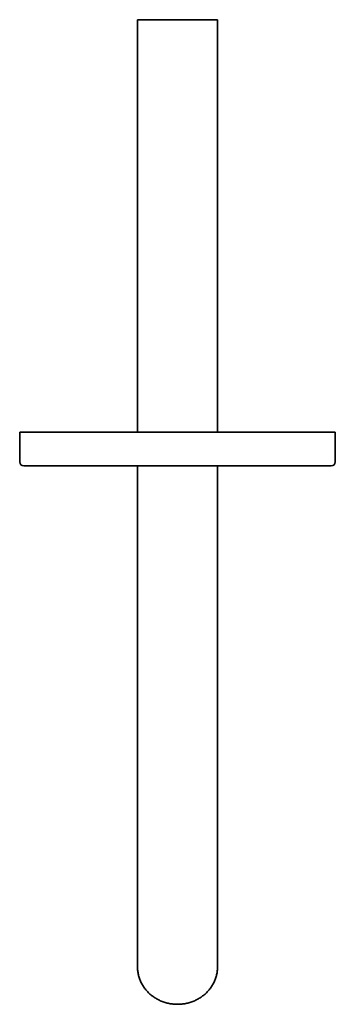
# Model space of a CAD drawing. Header units: millimetres. Extents: x 8 to 803, y 12 to 588.
# Tile 2 of 5: x 410 to 485, y 97 to 331. Entities that reach past the tile are written whole.
import ezdxf

# ---------------------------------------------------------------- set-up
doc = ezdxf.new("R2010")
doc.units = ezdxf.units.MM

msp = doc.modelspace()

# ---------------------------------------------------------------- linework, layer by layer
at = {"color": 7, "linetype": 'Continuous', "lineweight": 35}
for p, q in [((438.03, 330.93), (438.03, 232.93)), ((438.03, 330.93), (457.03, 330.93)), ((457.03, 232.93), (457.03, 330.93)), ((410.03, 232.93), (410.03, 225.93)), ((410.03, 232.93), (485.03, 232.93)), ((485.03, 225.93), (485.03, 232.93)), ((411.03, 224.93), (484.03, 224.93)), ((438.03, 224.93), (438.03, 170.91)), ((457.03, 170.91), (457.03, 224.93)), ((438.03, 170.91), (438.03, 111.16)), ((457.03, 111.16), (457.03, 170.91)), ((438.03, 111.16), (438.03, 105.93)), ((457.03, 105.93), (457.03, 111.16))]:
    msp.add_line(p, q, dxfattribs=at)
at = {"color": 7, "linetype": 'Continuous', "lineweight": 35, "flags": 128}
msp.add_lwpolyline([(438.03, 105.93), (438.04, 105.7), (438.05, 105.47), (438.06, 105.24), (438.09, 105.01), (438.11, 104.78), (438.15, 104.55), (438.19, 104.32), (438.24, 104.09), (438.3, 103.86), (438.36, 103.64), (438.42, 103.42), (438.5, 103.19), (438.58, 102.97), (438.66, 102.76), (438.76, 102.54), (438.85, 102.33), (438.96, 102.12), (439.07, 101.91), (439.18, 101.7), (439.31, 101.5), (439.43, 101.3), (439.57, 101.1), (439.7, 100.91), (439.85, 100.72), (440, 100.54), (440.15, 100.35), (440.31, 100.17), (440.47, 100), (440.64, 99.83), (440.82, 99.66), (440.99, 99.5), (441.18, 99.34), (441.36, 99.19), (441.55, 99.04), (441.75, 98.9), (441.95, 98.76), (442.15, 98.63), (442.36, 98.5), (442.57, 98.37), (442.78, 98.25), (443, 98.14), (443.22, 98.03), (443.44, 97.93), (443.67, 97.83), (443.9, 97.74), (444.13, 97.65), (444.36, 97.57), (444.6, 97.5), (444.84, 97.43), (445.07, 97.37), (445.32, 97.31), (445.56, 97.26), (445.8, 97.21), (446.05, 97.17), (446.29, 97.14), (446.54, 97.11), (446.79, 97.09), (447.04, 97.08), (447.28, 97.07), (447.53, 97.07), (447.78, 97.07), (448.03, 97.08), (448.28, 97.09), (448.53, 97.11), (448.77, 97.14), (449.02, 97.17), (449.26, 97.21), (449.51, 97.26), (449.75, 97.31), (449.99, 97.37), (450.23, 97.43), (450.47, 97.5), (450.7, 97.57), (450.94, 97.65), (451.17, 97.74), (451.4, 97.83), (451.62, 97.93), (451.85, 98.03), (452.07, 98.14), (452.28, 98.25), (452.5, 98.37), (452.71, 98.5), (452.91, 98.63), (453.12, 98.76), (453.32, 98.9), (453.51, 99.04), (453.7, 99.19), (453.89, 99.34), (454.07, 99.5), (454.25, 99.66), (454.42, 99.83), (454.59, 100), (454.76, 100.17), (454.92, 100.35), (455.07, 100.54), (455.22, 100.72), (455.36, 100.91), (455.5, 101.1), (455.63, 101.3), (455.76, 101.5), (455.88, 101.7), (456, 101.91), (456.11, 102.12), (456.21, 102.33), (456.31, 102.54), (456.4, 102.76), (456.49, 102.97), (456.57, 103.19), (456.64, 103.42), (456.71, 103.64), (456.77, 103.86), (456.83, 104.09), (456.87, 104.32), (456.92, 104.55), (456.95, 104.78), (456.98, 105.01), (457, 105.24), (457.02, 105.47), (457.03, 105.7), (457.03, 105.93)], dxfattribs=at)
at = {"color": 7, "linetype": 'Continuous', "lineweight": 35}
for centre, start, end in [((411.03, 225.93), 180, 270), ((484.03, 225.93), 270, 0)]:
    msp.add_arc(centre, 1, start, end, dxfattribs=at)

doc.saveas('drawing.dxf')
